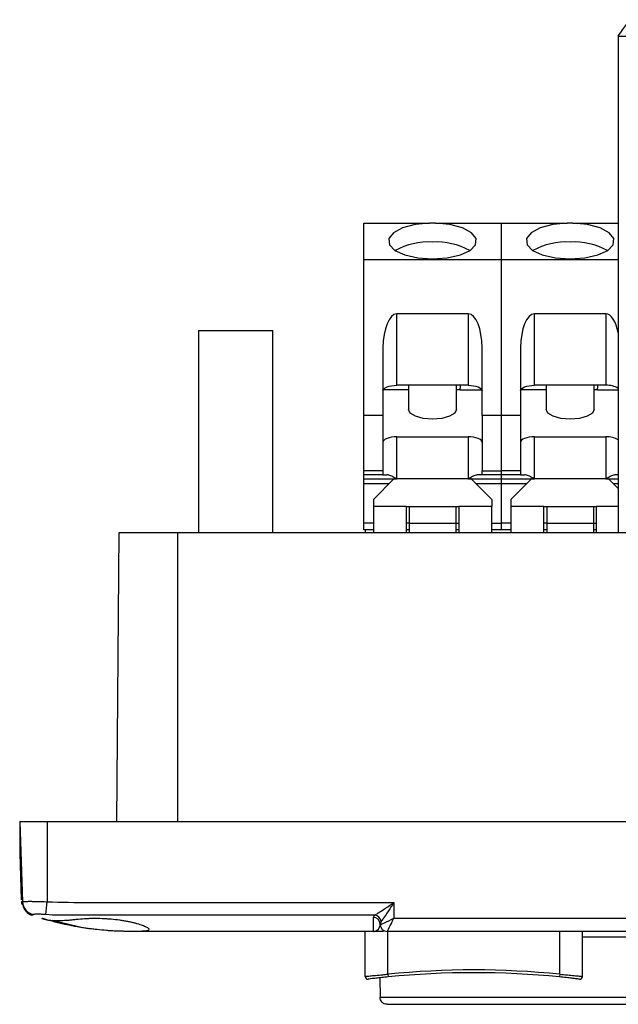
# Model space of a CAD drawing. Header units: millimetres. Extents: x 7205 to 9529, y -660 to 140.
# Tile 1 of 193: x 7271 to 7314, y -624 to -552. Entities that reach past the tile are written whole.
import ezdxf

# ---------------------------------------------------------------- set-up
doc = ezdxf.new("R2010")
doc.units = ezdxf.units.MM
doc.header["$LTSCALE"] = 3

msp = doc.modelspace()

# ---------------------------------------------------------------- linework, layer by layer
at = {"linetype": 'Continuous', "lineweight": 30}
for p, q in [((7314.121, -553.187), (7501.121, -553.187)), ((7314.121, -553.187), (7314.121, -589.287)), ((7295.621, -566.787), (7300.413, -566.787)), ((7295.621, -569.424), (7295.621, -566.787)), ((7300.621, -566.787), (7300.413, -566.787)), ((7300.829, -566.787), (7300.621, -566.787)), ((7300.829, -566.787), (7305.621, -566.787)), ((7305.621, -566.787), (7305.621, -569.424)), ((7305.621, -566.787), (7310.413, -566.787)), ((7310.621, -566.787), (7310.413, -566.787)), ((7310.829, -566.787), (7310.621, -566.787)), ((7310.829, -566.787), (7314.121, -566.787)), ((7295.621, -569.424), (7305.621, -569.424)), ((7295.621, -580.758), (7295.621, -569.424)), ((7305.621, -569.424), (7305.621, -580.758)), ((7305.621, -569.424), (7314.121, -569.424)), ((7303.221, -573.382), (7298.021, -573.382)), ((7298.021, -578.575), (7298.021, -573.382)), ((7303.221, -573.382), (7303.221, -578.575)), ((7313.221, -573.382), (7308.021, -573.382)), ((7308.021, -578.575), (7308.021, -573.382)), ((7313.221, -573.382), (7313.221, -578.575)), ((7283.621, -574.587), (7283.621, -589.287)), ((7283.621, -574.587), (7289.021, -574.587)), ((7289.021, -589.287), (7289.021, -574.587)), ((7297.021, -575.841), (7297.021, -580.758)), ((7304.221, -580.758), (7304.221, -575.841)), ((7307.021, -575.841), (7307.021, -580.758)), ((7298.871, -578.904), (7297.039, -578.904)), ((7303.221, -578.575), (7298.021, -578.575)), ((7298.871, -578.575), (7298.871, -580.327)), ((7302.371, -580.327), (7302.371, -578.575)), ((7302.621, -578.904), (7302.371, -578.904)), ((7302.621, -578.575), (7302.621, -578.784)), ((7302.621, -578.927), (7302.621, -578.784)), ((7304.212, -578.927), (7302.621, -578.927)), ((7308.871, -578.904), (7307.039, -578.904)), ((7313.221, -578.575), (7308.021, -578.575)), ((7308.871, -578.575), (7308.871, -580.327)), ((7312.371, -580.327), (7312.371, -578.575)), ((7312.621, -578.904), (7312.371, -578.904)), ((7312.621, -578.575), (7312.621, -578.784)), ((7312.621, -578.927), (7312.621, -578.784)), ((7314.121, -578.927), (7312.621, -578.927)), ((7297.021, -580.758), (7295.621, -580.758)), ((7295.621, -584.79), (7295.621, -580.758)), ((7297.021, -580.758), (7297.021, -584.79)), ((7305.621, -580.758), (7304.221, -580.758)), ((7304.221, -580.758), (7304.221, -584.79)), ((7305.621, -580.758), (7305.621, -584.79)), ((7307.021, -580.758), (7305.621, -580.758)), ((7307.021, -580.758), (7307.021, -584.79)), ((7298.021, -582.32), (7303.221, -582.32)), ((7298.021, -585.383), (7298.021, -582.32)), ((7303.221, -582.32), (7303.221, -585.383)), ((7308.021, -582.32), (7313.221, -582.32)), ((7308.021, -585.383), (7308.021, -582.32)), ((7313.221, -582.32), (7313.221, -585.383)), ((7297.021, -584.79), (7295.621, -584.79)), ((7295.621, -585.087), (7295.621, -584.79)), ((7297.021, -584.79), (7297.021, -585.087)), ((7304.221, -585.087), (7304.221, -584.79)), ((7304.221, -584.79), (7305.621, -584.79)), ((7305.621, -584.79), (7305.621, -585.087)), ((7307.021, -584.79), (7305.621, -584.79)), ((7307.021, -584.79), (7307.021, -585.087)), ((7295.621, -585.383), (7295.621, -585.087)), ((7297.021, -585.087), (7295.621, -585.087)), ((7295.621, -585.735), (7295.621, -585.383)), ((7295.621, -585.383), (7298.021, -585.383)), ((7297.821, -585.387), (7296.321, -586.887)), ((7297.021, -585.087), (7297.31, -585.087)), ((7303.421, -585.387), (7297.821, -585.387)), ((7303.221, -585.383), (7305.621, -585.383)), ((7304.921, -586.887), (7303.421, -585.387)), ((7304.221, -585.087), (7303.932, -585.087)), ((7305.621, -585.087), (7304.221, -585.087)), ((7305.621, -585.087), (7305.621, -585.383)), ((7307.021, -585.087), (7305.621, -585.087)), ((7305.621, -585.383), (7305.621, -585.735)), ((7305.621, -585.383), (7308.021, -585.383)), ((7307.821, -585.387), (7306.321, -586.887)), ((7307.021, -585.087), (7307.31, -585.087)), ((7313.421, -585.387), (7307.821, -585.387)), ((7313.221, -585.383), (7314.121, -585.383)), ((7314.121, -586.087), (7313.421, -585.387)), ((7314.121, -585.087), (7313.932, -585.087)), ((7295.621, -588.587), (7295.621, -585.735)), ((7297.472, -585.735), (7295.621, -585.735)), ((7305.621, -585.735), (7303.769, -585.735)), ((7305.621, -585.735), (7305.621, -588.587)), ((7307.472, -585.735), (7305.621, -585.735)), ((7314.121, -585.735), (7313.769, -585.735)), ((7296.321, -586.887), (7296.321, -587.387)), ((7304.921, -586.887), (7304.921, -587.387)), ((7306.321, -586.887), (7306.321, -587.387)), ((7298.721, -587.387), (7296.321, -587.387)), ((7296.321, -587.387), (7296.321, -589.287)), ((7298.721, -587.387), (7302.521, -587.387)), ((7298.721, -589.287), (7298.721, -587.387)), ((7298.921, -587.387), (7298.921, -588.587)), ((7302.321, -587.387), (7302.321, -588.587)), ((7304.921, -587.387), (7302.521, -587.387)), ((7302.521, -587.387), (7302.521, -589.287)), ((7304.921, -589.287), (7304.921, -587.387)), ((7308.721, -587.387), (7306.321, -587.387)), ((7306.321, -587.387), (7306.321, -589.287)), ((7308.721, -587.387), (7312.521, -587.387)), ((7308.721, -589.287), (7308.721, -587.387)), ((7308.921, -587.387), (7308.921, -588.587)), ((7312.321, -587.387), (7312.321, -588.587)), ((7314.121, -587.387), (7312.521, -587.387)), ((7312.521, -587.387), (7312.521, -589.287)), ((7295.621, -589.087), (7295.621, -588.587)), ((7296.321, -588.587), (7295.621, -588.587)), ((7296.321, -589.087), (7295.621, -589.087)), ((7295.721, -589.087), (7295.721, -589.287)), ((7298.921, -588.587), (7298.721, -588.587)), ((7298.921, -589.087), (7298.721, -589.087)), ((7298.921, -588.587), (7298.921, -589.287)), ((7298.921, -588.587), (7302.321, -588.587)), ((7302.321, -588.587), (7302.321, -589.287)), ((7302.321, -588.587), (7302.521, -588.587)), ((7302.521, -589.087), (7302.321, -589.087)), ((7304.921, -588.587), (7305.621, -588.587)), ((7305.621, -589.087), (7304.921, -589.087)), ((7305.621, -588.587), (7305.621, -589.087)), ((7306.321, -588.587), (7305.621, -588.587)), ((7306.321, -589.087), (7305.621, -589.087)), ((7308.921, -588.587), (7308.721, -588.587)), ((7308.921, -589.087), (7308.721, -589.087)), ((7308.921, -588.587), (7312.321, -588.587)), ((7308.921, -588.587), (7308.921, -589.287)), ((7312.321, -588.587), (7312.321, -589.287)), ((7312.321, -588.587), (7312.521, -588.587)), ((7312.521, -589.087), (7312.321, -589.087)), ((7277.669, -610.287), (7277.852, -589.287)), ((7277.852, -589.287), (7282.121, -589.287)), ((7282.121, -589.287), (7659.121, -589.287)), ((7282.121, -610.287), (7282.121, -589.287)), ((7270.621, -610.287), (7270.825, -616.133)), ((7270.621, -610.287), (7272.621, -610.287)), ((7270.621, -610.587), (7270.621, -612.587)), ((7270.631, -610.587), (7270.621, -610.587)), ((7272.621, -610.287), (7668.621, -610.287)), ((7272.621, -610.287), (7272.621, -616.132)), ((7270.621, -612.587), (7270.739, -615.981)), ((7297.821, -616.19), (7297.821, -617.322)), ((7271.381, -617.057), (7271.504, -617.109)), ((7271.411, -617.069), (7271.506, -617.106)), ((7271.506, -617.106), (7271.506, -617.106)), ((7271.507, -617.106), (7271.506, -617.106)), ((7296.321, -617.272), (7296.416, -617.104)), ((7274.899, -617.961), (7272.986, -617.481)), ((7296.884, -617.572), (7296.821, -617.749)), ((7296.821, -617.787), (7296.821, -617.749)), ((7297.821, -617.322), (7400.821, -617.322)), ((7280.621, -618.287), (7278.621, -618.287)), ((7296.321, -618.287), (7280.621, -618.287)), ((7295.721, -621.56), (7295.721, -618.287)), ((7401.32, -618.287), (7297.321, -618.287)), ((7297.371, -621.398), (7297.371, -618.287)), ((7309.871, -621.398), (7309.871, -618.287)), ((7311.521, -621.56), (7311.521, -618.287)), ((7311.521, -618.687), (7321.121, -618.687)), ((7297.371, -621.398), (7297.391, -621.597)), ((7309.871, -621.398), (7309.851, -621.597)), ((7296.784, -621.661), (7296.814, -623.097)), ((7324.427, -623.097), (7296.814, -623.097))]:
    msp.add_line(p, q, dxfattribs=at)
at = {"linetype": 'Continuous', "lineweight": 30, "flags": 128}
for points in [[(7300.413, -566.787), (7299.354, -566.89), (7298.442, -567.132), (7297.783, -567.484), (7297.451, -567.906), (7297.487, -568.349), (7297.885, -568.761), (7298.6, -569.095), (7299.548, -569.312), (7300.621, -569.387), (7301.693, -569.312), (7302.642, -569.095), (7303.357, -568.761), (7303.755, -568.349), (7303.79, -567.906), (7303.459, -567.484), (7302.799, -567.132), (7301.887, -566.89), (7300.829, -566.787)], [(7310.413, -566.787), (7309.354, -566.89), (7308.442, -567.132), (7307.783, -567.484), (7307.451, -567.906), (7307.487, -568.349), (7307.885, -568.761), (7308.6, -569.095), (7309.548, -569.312), (7310.621, -569.387), (7311.693, -569.312), (7312.642, -569.095), (7313.357, -568.761), (7313.755, -568.349), (7313.79, -567.906), (7313.459, -567.484), (7312.799, -567.132), (7311.887, -566.89), (7310.829, -566.787)], [(7297.021, -578.981), (7297.04, -578.902), (7297.097, -578.826), (7297.189, -578.755), (7297.314, -578.694), (7297.465, -578.643), (7297.638, -578.606), (7297.826, -578.582), (7298.021, -578.575)], [(7303.221, -578.575), (7303.416, -578.582), (7303.603, -578.606), (7303.776, -578.643), (7303.928, -578.694), (7304.052, -578.755), (7304.145, -578.826), (7304.202, -578.902), (7304.221, -578.981)], [(7307.021, -578.981), (7307.04, -578.902), (7307.097, -578.826), (7307.189, -578.755), (7307.314, -578.694), (7307.465, -578.643), (7307.638, -578.606), (7307.826, -578.582), (7308.021, -578.575)], [(7302.371, -580.327), (7302.238, -580.6), (7301.858, -580.83), (7301.29, -580.985), (7300.621, -581.039), (7299.951, -580.985), (7299.383, -580.83), (7299.004, -580.6), (7298.871, -580.327), (7298.871, -580.327)], [(7312.371, -580.327), (7312.238, -580.6), (7311.858, -580.83), (7311.29, -580.985), (7310.621, -581.039), (7309.951, -580.985), (7309.383, -580.83), (7309.004, -580.6), (7308.871, -580.327), (7308.871, -580.327)], [(7298.021, -582.32), (7297.826, -582.328), (7297.638, -582.351), (7297.465, -582.389), (7297.314, -582.439), (7297.189, -582.501), (7297.097, -582.571), (7297.04, -582.648), (7297.021, -582.727)], [(7304.221, -582.727), (7304.202, -582.648), (7304.145, -582.571), (7304.052, -582.501), (7303.928, -582.439), (7303.776, -582.389), (7303.603, -582.351), (7303.416, -582.328), (7303.221, -582.32)], [(7308.021, -582.32), (7307.826, -582.328), (7307.638, -582.351), (7307.465, -582.389), (7307.314, -582.439), (7307.189, -582.501), (7307.097, -582.571), (7307.04, -582.648), (7307.021, -582.727)], [(7270.744, -616.114), (7270.763, -616.275), (7270.769, -616.304)], [(7270.827, -616.194), (7270.844, -616.344), (7270.878, -616.477)], [(7271.506, -617.107), (7271.505, -617.108), (7271.504, -617.109)], [(7296.416, -617.104), (7294.821, -617.104), (7286.821, -617.103), (7273.497, -617.103), (7273.497, -617.103)]]:
    msp.add_lwpolyline(points, dxfattribs=at)
at = {"linetype": 'Continuous', "lineweight": 30}
for centre, radius, start, end in [((7300.382, -573.411), 5.262, 87.39456, 118.13589), ((7300.86, -573.411), 5.262, 61.86411, 92.60544), ((7310.382, -573.411), 5.262, 87.39456, 118.13589), ((7310.86, -573.411), 5.262, 61.86411, 92.60544), ((7313.322, -580.056), 1.485, 57.47001, 93.92555), ((7313.322, -583.801), 1.485, 57.47001, 93.92555), ((7271.819, -616.096), 0.995, 182.12624, 257.48854), ((7271.826, -616.159), 1, 190.97986, 251.34887), ((7177.184, -605.546), 96.022, 353.10979, 353.67091), ((7296.346, -617.642), 0.542, 7.41491, 82.61695), ((7296.332, -617.761), 0.489, 1.34169, 91.27803), ((7297.321, -617.787), 0.5, 180.05233, 269.98259), ((7297.321, -617.787), 0.5, 180, 270), ((7303.621, -683.947), 62.86, 84.29381, 95.70619), ((7303.621, -683.947), 62.66, 84.29381, 95.70619), ((7295.921, -621.56), 0.2, 180, 277.03609), ((7311.321, -621.56), 0.2, 262.96391, 0)]:
    msp.add_arc(centre, radius, start, end, dxfattribs=at)
for centre, major_axis, ratio, start_param, end_param in [((7298.021, -575.841), (0, 2.459), 0.406737, 0, 1.570796), ((7303.221, -575.841), (0, 2.459), 0.406737, 4.712389, 6.283185), ((7308.021, -575.841), (0, 2.459), 0.406737, 0, 1.570796), ((7313.221, -575.841), (0, 2.459), 0.406737, 5.163416, 6.283185), ((7297.821, -617.287), (1, 0.5), 0.027921, 3.162535, 4.698424), ((7297.821, -617.787), (1, 0), 0.01745, 3.141593, 3.176499), ((7297.821, -617.287), (0.5, 1), 0.013963, 3.148571, 4.684461)]:
    msp.add_ellipse(centre, major_axis=major_axis, ratio=ratio, start_param=start_param, end_param=end_param, dxfattribs=at)
msp.add_open_spline([(7314.121, -553.187), (7314.221, -553.03), (7314.421, -552.715), (7314.721, -552.318), (7315.021, -552.041), (7315.221, -552.005), (7315.321, -551.987)], degree=3, dxfattribs=at)
for points, knots in [([(7298.021, -585.383), (7298.019, -585.382), (7297.897, -585.304), (7297.678, -585.179), (7297.442, -585.094), (7297.335, -585.088), (7297.31, -585.087)], [0, 0, 0, 0, 0.0069248, 0.491232, 0.8785159, 1, 1, 1, 1]), ([(7303.932, -585.087), (7303.858, -585.097), (7303.681, -585.122), (7303.433, -585.252), (7303.269, -585.352), (7303.222, -585.382), (7303.221, -585.383)], [0, 0, 0, 0, 0.340592, 0.812809, 0.993075, 1, 1, 1, 1]), ([(7308.021, -585.383), (7308.019, -585.382), (7307.897, -585.304), (7307.678, -585.179), (7307.442, -585.094), (7307.335, -585.088), (7307.31, -585.087)], [0, 0, 0, 0, 0.0069248, 0.491232, 0.8785159, 1, 1, 1, 1]), ([(7313.932, -585.087), (7313.858, -585.097), (7313.681, -585.122), (7313.433, -585.252), (7313.269, -585.352), (7313.222, -585.382), (7313.221, -585.383)], [0, 0, 0, 0, 0.340592, 0.812809, 0.993075, 1, 1, 1, 1]), ([(7270.744, -616.114), (7270.748, -616.109), (7270.756, -616.099), (7270.816, -616.093), (7270.846, -616.09)], [0, 0, 0, 0, 0.492979, 1, 1, 1, 1]), ([(7270.825, -616.133), (7270.826, -616.131), (7270.828, -616.126), (7270.847, -616.12), (7270.877, -616.114), (7270.92, -616.109), (7270.975, -616.106), (7271.04, -616.103), (7271.118, -616.1), (7271.206, -616.099), (7271.303, -616.098), (7271.408, -616.098), (7271.524, -616.099), (7271.687, -616.101), (7271.864, -616.104), (7272.05, -616.109), (7272.215, -616.114), (7272.406, -616.122), (7272.549, -616.128), (7272.621, -616.132)], [0, 0, 0, 0, 0.052064, 0.104483, 0.158019, 0.211941, 0.264119, 0.316654, 0.370314, 0.424364, 0.476441, 0.528873, 0.582425, 0.636363, 0.741, 0.794096, 0.847948, 0.923426, 1, 1, 1, 1]), ([(7270.825, -616.137), (7270.828, -616.207), (7270.832, -616.347), (7270.833, -616.35), (7270.833, -616.352)], [0, 0, 0, 0, 0.504066, 1, 1, 1, 1]), ([(7272.621, -616.132), (7273.651, -616.156), (7275.713, -616.204), (7279.84, -616.181), (7287.21, -616.196), (7293.548, -616.193), (7297.821, -616.19)], [0, 0, 0, 0, 0.1226478, 0.2455309, 0.491297, 1, 1, 1, 1]), ([(7296.416, -617.104), (7296.49, -617.058), (7296.666, -616.948), (7297.113, -616.659), (7297.514, -616.394), (7297.772, -616.223), (7297.819, -616.192), (7297.821, -616.19)], [0, 0, 0, 0, 0.211551, 0.50174, 0.910475, 0.995829, 1, 1, 1, 1]), ([(7297.821, -616.19), (7297.819, -616.193), (7297.788, -616.239), (7297.616, -616.496), (7297.349, -616.895), (7297.051, -617.333), (7296.934, -617.501), (7296.884, -617.572)], [0, 0, 0, 0, 0.004171, 0.089525, 0.49826, 0.788449, 1, 1, 1, 1]), ([(7271.603, -617.067), (7271.585, -617.097), (7271.567, -617.126), (7271.507, -617.106), (7271.507, -617.106)], [0, 0, 0, 0, 0.999942, 1, 1, 1, 1]), ([(7272.513, -617.066), (7272.443, -617.06), (7272.276, -617.045), (7272.029, -617.035), (7271.807, -617.034), (7271.649, -617.042), (7271.619, -617.059), (7271.603, -617.067)], [0, 0, 0, 0, 0.149947, 0.362272, 0.577092, 0.79097, 1, 1, 1, 1]), ([(7273.497, -617.103), (7273.497, -617.103), (7273.172, -617.121), (7272.842, -617.094), (7272.513, -617.066)], [0, 0, 0, 0, 0.000061, 1, 1, 1, 1]), ([(7280.021, -618.141), (7280.018, -618.128), (7280.013, -618.101), (7279.97, -618.055), (7279.901, -618.005), (7279.804, -617.951), (7279.641, -617.876), (7279.427, -617.796), (7279.167, -617.716), (7278.949, -617.657), (7278.71, -617.6), (7278.449, -617.545), (7278.171, -617.494), (7277.782, -617.434), (7277.366, -617.386), (7276.937, -617.353), (7276.507, -617.331), (7276.073, -617.325), (7275.645, -617.336), (7275.227, -617.357), (7274.823, -617.39), (7274.436, -617.441), (7274.057, -617.472), (7273.701, -617.487), (7273.383, -617.492), (7273.092, -617.49), (7272.842, -617.478), (7272.636, -617.454), (7272.462, -617.407), (7272.333, -617.368), (7272.256, -617.345), (7272.212, -617.332), (7272.223, -617.335), (7272.288, -617.355), (7272.385, -617.384), (7272.531, -617.426), (7272.722, -617.48), (7272.945, -617.541), (7273.212, -617.611), (7273.519, -617.685), (7273.855, -617.763), (7274.228, -617.843), (7274.628, -617.92), (7274.94, -617.975), (7275.261, -618.028), (7275.594, -618.077), (7275.929, -618.121), (7276.373, -618.173), (7276.815, -618.214), (7277.242, -618.244), (7277.655, -618.267), (7278.047, -618.279), (7278.41, -618.283), (7278.751, -618.285), (7279.056, -618.285), (7279.32, -618.282), (7279.555, -618.278), (7279.744, -618.264), (7279.901, -618.235), (7280, -618.199), (7280.014, -618.16), (7280.021, -618.141)], [0, 0, 0, 0, 0.01332, 0.026734, 0.040446, 0.054258, 0.067577, 0.094656, 0.108446, 0.121955, 0.135558, 0.149461, 0.16347, 0.176862, 0.20413, 0.218047, 0.230955, 0.257233, 0.270637, 0.283225, 0.308821, 0.321854, 0.334779, 0.361102, 0.374523, 0.387152, 0.412824, 0.425901, 0.438625, 0.464469, 0.477625, 0.49063, 0.517112, 0.530625, 0.543206, 0.568781, 0.581801, 0.594666, 0.620805, 0.634106, 0.647447, 0.674569, 0.688382, 0.7019, 0.715515, 0.729436, 0.743463, 0.75675, 0.783792, 0.797584, 0.810594, 0.837064, 0.850554, 0.863513, 0.889861, 0.903281, 0.916382, 0.943039, 0.95663, 0.978106, 1, 1, 1, 1]), ([(7296.321, -618.287), (7296.321, -618.287), (7296.321, -618.287), (7296.321, -618.227), (7296.321, -617.976), (7296.321, -617.652), (7296.321, -617.379), (7296.321, -617.272)], [0, 0, 0, 0, 0.000009, 0.30536, 0.566718, 0.829709, 1, 1, 1, 1]), ([(7296.321, -618.287), (7296.322, -618.287), (7296.344, -618.287), (7296.509, -618.274), (7296.753, -618.142), (7296.804, -617.874), (7296.821, -617.787)], [0, 0, 0, 0, 0.004397, 0.094783, 0.705194, 1, 1, 1, 1]), ([(7297.046, -618.287), (7296.865, -618.287), (7296.651, -618.287), (7296.368, -618.287), (7296.323, -618.287), (7296.321, -618.287)], [0, 0, 0, 0, 0.839909, 0.992626, 1, 1, 1, 1]), ([(7295.721, -621.56), (7295.739, -621.558), (7295.775, -621.554), (7296.056, -621.524), (7296.471, -621.482), (7296.936, -621.437), (7297.246, -621.409), (7297.371, -621.398)], [0, 0, 0, 0, 0.21304, 0.425981, 0.639621, 0.85465, 1, 1, 1, 1]), ([(7309.871, -621.398), (7310.057, -621.415), (7310.43, -621.449), (7310.926, -621.498), (7311.299, -621.536), (7311.494, -621.557), (7311.513, -621.559), (7311.521, -621.56)], [0, 0, 0, 0, 0.216097, 0.432225, 0.648158, 0.86299, 1, 1, 1, 1]), ([(7297.391, -621.597), (7297.281, -621.608), (7297.01, -621.636), (7296.602, -621.681), (7296.239, -621.723), (7295.993, -621.753), (7295.961, -621.757), (7295.945, -621.759)], [0, 0, 0, 0, 0.145196, 0.360082, 0.573717, 0.786774, 1, 1, 1, 1]), ([(7311.296, -621.759), (7311.29, -621.758), (7311.273, -621.756), (7311.102, -621.735), (7310.776, -621.696), (7310.341, -621.647), (7310.014, -621.614), (7309.851, -621.597)], [0, 0, 0, 0, 0.137133, 0.352115, 0.56809, 0.784119, 1, 1, 1, 1]), ([(7297.314, -623.587), (7297.244, -623.578), (7297.099, -623.56), (7296.933, -623.429), (7296.834, -623.264), (7296.821, -623.152), (7296.814, -623.097)], [0, 0, 0, 0, 0.270529, 0.56236, 0.789469, 1, 1, 1, 1]), ([(7297.314, -623.587), (7297.337, -623.587), (7297.386, -623.587), (7297.82, -623.587), (7298.633, -623.587), (7299.958, -623.587), (7301.861, -623.587), (7304.355, -623.587), (7307.344, -623.587), (7310.621, -623.587), (7313.897, -623.587), (7316.887, -623.587), (7319.381, -623.587), (7321.284, -623.587), (7322.608, -623.587), (7323.422, -623.587), (7323.855, -623.587), (7323.904, -623.587), (7323.927, -623.587)], [0, 0, 0, 0, 0.0424238, 0.0904208, 0.1445034, 0.2049697, 0.2717344, 0.3441509, 0.4208945, 0.5, 0.5791055, 0.6558491, 0.7282656, 0.7950303, 0.8554966, 0.9095792, 0.9575762, 1, 1, 1, 1])]:
    msp.add_open_spline(points, degree=3, knots=knots, dxfattribs=at)

doc.saveas('drawing.dxf')
